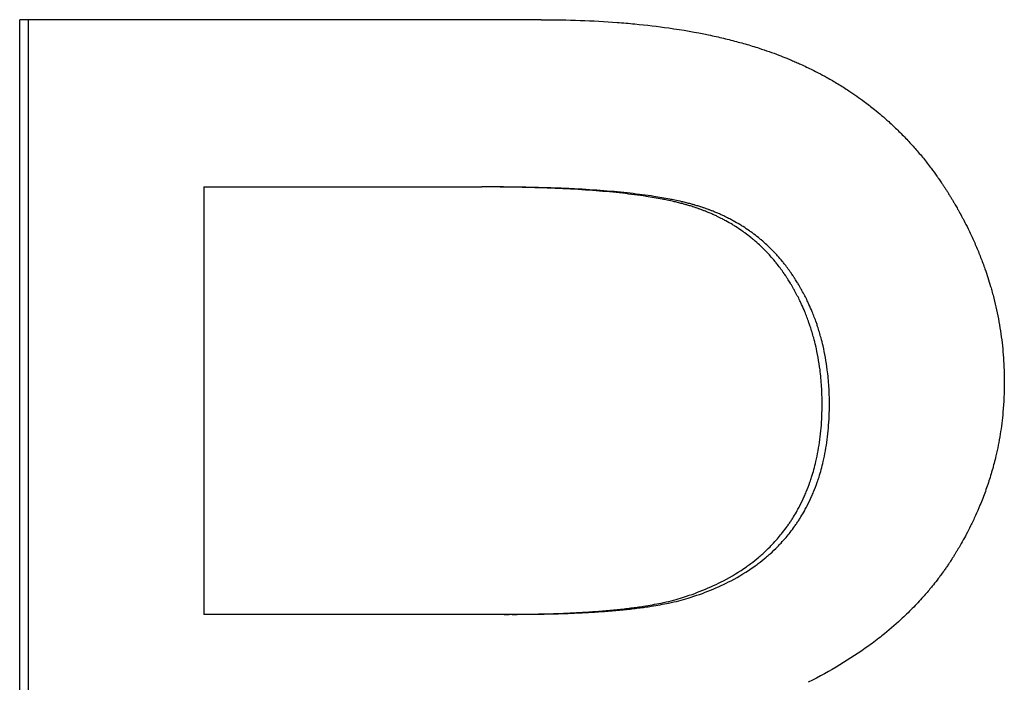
# Model space of a CAD drawing. Extents: x -5.8 to 5.8, y 0 to 11.
# Tile 3 of 8: x -1.029 to -0.806, y 6.482 to 6.631. Entities that reach past the tile are written whole.
import ezdxf

# ---------------------------------------------------------------- set-up
doc = ezdxf.new("R2010")
doc.units = 0
doc.header["$MEASUREMENT"] = 0
doc.layers.get('0').update_dxf_attribs({"linetype": 'CONTINUOUS'})

msp = doc.modelspace()

# ---------------------------------------------------------------- linework, layer by layer
for p, q in [((-0.91085, 6.63133), (-1.02868, 6.63133)), ((-1.02868, 6.31133), (-1.02868, 6.63133)), ((-0.98707, 6.59353), (-0.98707, 6.49694)), ((-0.98707, 6.59353), (-0.92429, 6.59353)), ((-0.92248, 6.59353), (-0.92429, 6.59353)), ((-0.91925, 6.49694), (-0.98707, 6.49694)), ((-0.91746, 6.49694), (-0.91925, 6.49694))]:
    msp.add_line(p, q)
msp.add_open_spline([(-1.02667, 6.31133), (-1.02667, 6.418), (-1.02667, 6.52467), (-1.02667, 6.63133)], degree=3)
for points, knots in [([(-0.91085, 6.63133), (-0.90785, 6.63133), (-0.90493, 6.63128), (-0.90207, 6.63118), (-0.89922, 6.63108), (-0.89644, 6.63093), (-0.89373, 6.63072), (-0.89238, 6.63062), (-0.89104, 6.63051), (-0.88973, 6.63038), (-0.88709, 6.63013), (-0.88453, 6.62982), (-0.88205, 6.62947), (-0.87894, 6.62902), (-0.87595, 6.6285), (-0.87307, 6.6279), (-0.87249, 6.62777), (-0.87192, 6.62765), (-0.87136, 6.62752), (-0.87022, 6.62727), (-0.86911, 6.627), (-0.86801, 6.62672), (-0.86746, 6.62658), (-0.86692, 6.62644), (-0.86638, 6.62629), (-0.8653, 6.626), (-0.86425, 6.6257), (-0.8632, 6.62538), (-0.86268, 6.62522), (-0.86217, 6.62506), (-0.86166, 6.62489), (-0.86089, 6.62465), (-0.86013, 6.62439), (-0.85939, 6.62413), (-0.85864, 6.62387), (-0.85791, 6.6236), (-0.85718, 6.62332), (-0.85658, 6.62309), (-0.85598, 6.62286), (-0.85539, 6.62262), (-0.85503, 6.62247), (-0.85468, 6.62233), (-0.85433, 6.62218), (-0.85399, 6.62203), (-0.85364, 6.62188), (-0.8533, 6.62173), (-0.85295, 6.62158), (-0.85261, 6.62143), (-0.85227, 6.62127), (-0.85182, 6.62106), (-0.85137, 6.62085), (-0.85092, 6.62064), (-0.8507, 6.62053), (-0.85048, 6.62043), (-0.85025, 6.62032), (-0.84981, 6.6201), (-0.84937, 6.61988), (-0.84893, 6.61966), (-0.84871, 6.61955), (-0.8485, 6.61943), (-0.84828, 6.61932), (-0.84763, 6.61898), (-0.84698, 6.61863), (-0.84634, 6.61828), (-0.84592, 6.61804), (-0.8455, 6.6178), (-0.84508, 6.61756), (-0.84424, 6.61707), (-0.84342, 6.61657), (-0.8426, 6.61605), (-0.8422, 6.6158), (-0.84179, 6.61553), (-0.84139, 6.61527), (-0.84019, 6.61448), (-0.83902, 6.61366), (-0.83787, 6.6128), (-0.83711, 6.61224), (-0.83636, 6.61165), (-0.83562, 6.61106), (-0.83451, 6.61016), (-0.83343, 6.60924), (-0.83237, 6.60829), (-0.83202, 6.60797), (-0.83168, 6.60765), (-0.83133, 6.60732), (-0.83064, 6.60667), (-0.82996, 6.60601), (-0.8293, 6.60533), (-0.82897, 6.605), (-0.82864, 6.60465), (-0.82831, 6.60431), (-0.82766, 6.60362), (-0.82702, 6.60292), (-0.82639, 6.6022), (-0.82608, 6.60184), (-0.82576, 6.60148), (-0.82546, 6.60111), (-0.82484, 6.60038), (-0.82424, 6.59964), (-0.82365, 6.59888), (-0.82335, 6.5985), (-0.82306, 6.59812), (-0.82277, 6.59774), (-0.82234, 6.59716), (-0.82191, 6.59657), (-0.82149, 6.59598), (-0.82135, 6.59578), (-0.82121, 6.59558), (-0.82107, 6.59538), (-0.82086, 6.59508), (-0.82066, 6.59478), (-0.82045, 6.59448), (-0.82039, 6.59438), (-0.82032, 6.59428), (-0.82025, 6.59418), (-0.82011, 6.59397), (-0.81998, 6.59377), (-0.81985, 6.59356), (-0.81978, 6.59346), (-0.81971, 6.59336), (-0.81965, 6.59326), (-0.81951, 6.59305), (-0.81938, 6.59285), (-0.81925, 6.59264), (-0.81918, 6.59253), (-0.81912, 6.59243), (-0.81905, 6.59233), (-0.81892, 6.59212), (-0.81879, 6.59191), (-0.81866, 6.5917), (-0.8186, 6.5916), (-0.81853, 6.59149), (-0.81847, 6.59139), (-0.81834, 6.59118), (-0.81822, 6.59097), (-0.81809, 6.59076), (-0.81803, 6.59065), (-0.81796, 6.59055), (-0.8179, 6.59044), (-0.81778, 6.59023), (-0.81765, 6.59002), (-0.81753, 6.58981), (-0.81747, 6.5897), (-0.81741, 6.5896), (-0.81734, 6.58949), (-0.81716, 6.58918), (-0.81698, 6.58886), (-0.8168, 6.58854), (-0.81668, 6.58833), (-0.81656, 6.58812), (-0.81645, 6.58791), (-0.81621, 6.58749), (-0.81598, 6.58706), (-0.81576, 6.58664), (-0.81564, 6.58643), (-0.81553, 6.58621), (-0.81542, 6.586), (-0.81509, 6.58536), (-0.81476, 6.58472), (-0.81445, 6.58408), (-0.81424, 6.58365), (-0.81403, 6.58323), (-0.81383, 6.5828), (-0.81343, 6.58194), (-0.81304, 6.58108), (-0.81267, 6.58022), (-0.81248, 6.57979), (-0.8123, 6.57935), (-0.81212, 6.57892), (-0.81177, 6.57806), (-0.81143, 6.57719), (-0.81111, 6.57632), (-0.81095, 6.57588), (-0.81079, 6.57545), (-0.81063, 6.57501), (-0.81017, 6.5737), (-0.80975, 6.57238), (-0.80936, 6.57106), (-0.8091, 6.57018), (-0.80886, 6.56929), (-0.80864, 6.56841), (-0.80818, 6.56663), (-0.8078, 6.56485), (-0.80747, 6.56305), (-0.80731, 6.56216), (-0.80717, 6.56125), (-0.80704, 6.56035), (-0.80678, 6.55855), (-0.80658, 6.55673), (-0.80646, 6.5549), (-0.80633, 6.55307), (-0.80626, 6.55123), (-0.80626, 6.54938)], [0, 0, 0, 0, 0.125, 0.125, 0.125, 0.25, 0.25, 0.25, 0.3125, 0.3125, 0.3125, 0.4375, 0.4375, 0.4375, 0.59375, 0.59375, 0.59375, 0.625, 0.625, 0.625, 0.6875, 0.6875, 0.6875, 0.71875, 0.71875, 0.71875, 0.78125, 0.78125, 0.78125, 0.8125, 0.8125, 0.8125, 0.859375, 0.859375, 0.859375, 0.90625, 0.90625, 0.90625, 0.945312, 0.945312, 0.945312, 0.96875, 0.96875, 0.96875, 0.992188, 0.992188, 0.992188, 1.015625, 1.015625, 1.015625, 1.046875, 1.046875, 1.046875, 1.0625, 1.0625, 1.0625, 1.09375, 1.09375, 1.09375, 1.109375, 1.109375, 1.109375, 1.15625, 1.15625, 1.15625, 1.1875, 1.1875, 1.1875, 1.25, 1.25, 1.25, 1.28125, 1.28125, 1.28125, 1.375, 1.375, 1.375, 1.4375, 1.4375, 1.4375, 1.53125, 1.53125, 1.53125, 1.5625, 1.5625, 1.5625, 1.625, 1.625, 1.625, 1.65625, 1.65625, 1.65625, 1.71875, 1.71875, 1.71875, 1.75, 1.75, 1.75, 1.8125, 1.8125, 1.8125, 1.84375, 1.84375, 1.84375, 1.890625, 1.890625, 1.890625, 1.90625, 1.90625, 1.90625, 1.929688, 1.929688, 1.929688, 1.9375, 1.9375, 1.9375, 1.953125, 1.953125, 1.953125, 1.960938, 1.960938, 1.960938, 1.976562, 1.976562, 1.976562, 1.984375, 1.984375, 1.984375, 2, 2, 2, 2.007812, 2.007812, 2.007812, 2.023438, 2.023438, 2.023438, 2.03125, 2.03125, 2.03125, 2.046875, 2.046875, 2.046875, 2.054688, 2.054688, 2.054688, 2.078125, 2.078125, 2.078125, 2.09375, 2.09375, 2.09375, 2.125, 2.125, 2.125, 2.140625, 2.140625, 2.140625, 2.1875, 2.1875, 2.1875, 2.21875, 2.21875, 2.21875, 2.28125, 2.28125, 2.28125, 2.3125, 2.3125, 2.3125, 2.375, 2.375, 2.375, 2.40625, 2.40625, 2.40625, 2.5, 2.5, 2.5, 2.5625, 2.5625, 2.5625, 2.6875, 2.6875, 2.6875, 2.75, 2.75, 2.75, 2.875, 2.875, 2.875, 3, 3, 3, 3]), ([(-0.84742, 6.54451), (-0.84742, 6.54583), (-0.84746, 6.54713), (-0.84754, 6.54841), (-0.84762, 6.54969), (-0.84774, 6.55095), (-0.84789, 6.5522), (-0.84813, 6.55406), (-0.84846, 6.55588), (-0.84887, 6.55765), (-0.84901, 6.55825), (-0.84916, 6.55883), (-0.84932, 6.55941), (-0.84955, 6.56029), (-0.84981, 6.56115), (-0.85009, 6.562), (-0.85019, 6.56228), (-0.85028, 6.56256), (-0.85038, 6.56285), (-0.85068, 6.56369), (-0.85099, 6.56452), (-0.85133, 6.56534), (-0.85156, 6.56589), (-0.8518, 6.56643), (-0.85205, 6.56697), (-0.85217, 6.56724), (-0.85229, 6.56751), (-0.85242, 6.56777), (-0.85261, 6.56817), (-0.85281, 6.56857), (-0.85302, 6.56896), (-0.85322, 6.56936), (-0.85343, 6.56975), (-0.85364, 6.57014), (-0.85371, 6.57026), (-0.85379, 6.57039), (-0.85386, 6.57052), (-0.85408, 6.57091), (-0.8543, 6.57129), (-0.85453, 6.57167), (-0.85457, 6.57174), (-0.85461, 6.5718), (-0.85465, 6.57186), (-0.85484, 6.57218), (-0.85504, 6.5725), (-0.85524, 6.57281), (-0.85528, 6.57287), (-0.85532, 6.57293), (-0.85536, 6.57299), (-0.85548, 6.57318), (-0.8556, 6.57336), (-0.85572, 6.57355), (-0.8558, 6.57367), (-0.85589, 6.57379), (-0.85597, 6.57391), (-0.85601, 6.57397), (-0.85605, 6.57403), (-0.85609, 6.57409), (-0.85622, 6.57427), (-0.85635, 6.57445), (-0.85647, 6.57463), (-0.85656, 6.57475), (-0.85664, 6.57487), (-0.85673, 6.57498), (-0.85699, 6.57533), (-0.85725, 6.57568), (-0.85752, 6.57602), (-0.8577, 6.57625), (-0.85788, 6.57647), (-0.85806, 6.57669), (-0.85843, 6.57714), (-0.8588, 6.57757), (-0.85918, 6.578), (-0.85937, 6.57821), (-0.85957, 6.57842), (-0.85976, 6.57863), (-0.86015, 6.57904), (-0.86055, 6.57944), (-0.86096, 6.57984), (-0.86116, 6.58004), (-0.86137, 6.58023), (-0.86157, 6.58042), (-0.86199, 6.58081), (-0.86241, 6.58118), (-0.86284, 6.58155), (-0.86306, 6.58173), (-0.86328, 6.58191), (-0.8635, 6.58209), (-0.86394, 6.58244), (-0.86439, 6.58279), (-0.86484, 6.58313), (-0.86507, 6.58329), (-0.8653, 6.58346), (-0.86553, 6.58362), (-0.866, 6.58395), (-0.86647, 6.58426), (-0.86695, 6.58457), (-0.86719, 6.58472), (-0.86744, 6.58487), (-0.86768, 6.58502), (-0.86817, 6.58532), (-0.86867, 6.5856), (-0.86917, 6.58588), (-0.86943, 6.58602), (-0.86968, 6.58616), (-0.86994, 6.58629), (-0.87033, 6.58649), (-0.87072, 6.58668), (-0.87111, 6.58687), (-0.87124, 6.58694), (-0.87138, 6.587), (-0.87151, 6.58706), (-0.87177, 6.58718), (-0.87204, 6.5873), (-0.87231, 6.58742), (-0.87245, 6.58748), (-0.87258, 6.58754), (-0.87272, 6.5876), (-0.87299, 6.58772), (-0.87326, 6.58783), (-0.87354, 6.58794), (-0.87368, 6.588), (-0.87382, 6.58805), (-0.87395, 6.58811), (-0.87416, 6.58819), (-0.87437, 6.58827), (-0.87458, 6.58835), (-0.87465, 6.58837), (-0.87472, 6.5884), (-0.87479, 6.58842), (-0.87494, 6.58848), (-0.87508, 6.58853), (-0.87522, 6.58858), (-0.87529, 6.5886), (-0.87536, 6.58863), (-0.87543, 6.58865), (-0.87557, 6.5887), (-0.87572, 6.58875), (-0.87586, 6.5888), (-0.87593, 6.58883), (-0.87601, 6.58885), (-0.87608, 6.58887), (-0.87622, 6.58892), (-0.87637, 6.58897), (-0.87651, 6.58902), (-0.87658, 6.58904), (-0.87666, 6.58906), (-0.87673, 6.58909), (-0.87688, 6.58913), (-0.87703, 6.58918), (-0.87718, 6.58923), (-0.87725, 6.58925), (-0.87733, 6.58927), (-0.8774, 6.5893), (-0.87755, 6.58934), (-0.87771, 6.58939), (-0.87786, 6.58943), (-0.87794, 6.58945), (-0.87802, 6.58948), (-0.8781, 6.5895), (-0.87833, 6.58956), (-0.87857, 6.58963), (-0.87881, 6.5897), (-0.87897, 6.58974), (-0.87914, 6.58978), (-0.8793, 6.58982), (-0.87963, 6.58991), (-0.87996, 6.58999), (-0.88031, 6.59008), (-0.88048, 6.59012), (-0.88065, 6.59016), (-0.88083, 6.5902), (-0.88135, 6.59032), (-0.88189, 6.59044), (-0.88244, 6.59055), (-0.88281, 6.59063), (-0.88318, 6.5907), (-0.88356, 6.59078), (-0.88471, 6.591), (-0.88591, 6.5912), (-0.88717, 6.5914), (-0.88801, 6.59153), (-0.88887, 6.59165), (-0.88977, 6.59177), (-0.89155, 6.592), (-0.89344, 6.59221), (-0.89543, 6.5924), (-0.89642, 6.5925), (-0.89745, 6.59258), (-0.89849, 6.59267), (-0.90059, 6.59283), (-0.90279, 6.59297), (-0.90509, 6.59309), (-0.90624, 6.59315), (-0.90742, 6.5932), (-0.90862, 6.59325), (-0.91102, 6.59334), (-0.91353, 6.59341), (-0.91614, 6.59346), (-0.91876, 6.59351), (-0.92147, 6.59353), (-0.92429, 6.59353)], [0, 0, 0, 0, 0.125, 0.125, 0.125, 0.25, 0.25, 0.25, 0.4375, 0.4375, 0.4375, 0.5, 0.5, 0.5, 0.59375, 0.59375, 0.59375, 0.625, 0.625, 0.625, 0.71875, 0.71875, 0.71875, 0.78125, 0.78125, 0.78125, 0.8125, 0.8125, 0.8125, 0.859375, 0.859375, 0.859375, 0.90625, 0.90625, 0.90625, 0.921875, 0.921875, 0.921875, 0.96875, 0.96875, 0.96875, 0.976562, 0.976562, 0.976562, 1.015625, 1.015625, 1.015625, 1.023438, 1.023438, 1.023438, 1.046875, 1.046875, 1.046875, 1.0625, 1.0625, 1.0625, 1.070312, 1.070312, 1.070312, 1.09375, 1.09375, 1.09375, 1.109375, 1.109375, 1.109375, 1.15625, 1.15625, 1.15625, 1.1875, 1.1875, 1.1875, 1.25, 1.25, 1.25, 1.28125, 1.28125, 1.28125, 1.34375, 1.34375, 1.34375, 1.375, 1.375, 1.375, 1.4375, 1.4375, 1.4375, 1.46875, 1.46875, 1.46875, 1.53125, 1.53125, 1.53125, 1.5625, 1.5625, 1.5625, 1.625, 1.625, 1.625, 1.65625, 1.65625, 1.65625, 1.71875, 1.71875, 1.71875, 1.75, 1.75, 1.75, 1.796875, 1.796875, 1.796875, 1.8125, 1.8125, 1.8125, 1.84375, 1.84375, 1.84375, 1.859375, 1.859375, 1.859375, 1.890625, 1.890625, 1.890625, 1.90625, 1.90625, 1.90625, 1.929688, 1.929688, 1.929688, 1.9375, 1.9375, 1.9375, 1.953125, 1.953125, 1.953125, 1.960938, 1.960938, 1.960938, 1.976562, 1.976562, 1.976562, 1.984375, 1.984375, 1.984375, 2, 2, 2, 2.007812, 2.007812, 2.007812, 2.023438, 2.023438, 2.023438, 2.03125, 2.03125, 2.03125, 2.046875, 2.046875, 2.046875, 2.054688, 2.054688, 2.054688, 2.078125, 2.078125, 2.078125, 2.09375, 2.09375, 2.09375, 2.125, 2.125, 2.125, 2.140625, 2.140625, 2.140625, 2.1875, 2.1875, 2.1875, 2.21875, 2.21875, 2.21875, 2.3125, 2.3125, 2.3125, 2.375, 2.375, 2.375, 2.5, 2.5, 2.5, 2.5625, 2.5625, 2.5625, 2.6875, 2.6875, 2.6875, 2.75, 2.75, 2.75, 2.875, 2.875, 2.875, 3, 3, 3, 3]), ([(-0.84577, 6.54451), (-0.84577, 6.54583), (-0.8458, 6.54713), (-0.84588, 6.54841), (-0.84596, 6.54969), (-0.84608, 6.55095), (-0.84624, 6.5522), (-0.84647, 6.55406), (-0.8468, 6.55588), (-0.84721, 6.55765), (-0.84735, 6.55825), (-0.8475, 6.55883), (-0.84766, 6.55941), (-0.84789, 6.56029), (-0.84815, 6.56115), (-0.84843, 6.562), (-0.84852, 6.56228), (-0.84862, 6.56256), (-0.84872, 6.56285), (-0.84901, 6.56369), (-0.84933, 6.56452), (-0.84967, 6.56534), (-0.8499, 6.56589), (-0.85013, 6.56643), (-0.85038, 6.56697), (-0.8505, 6.56724), (-0.85063, 6.56751), (-0.85076, 6.56777), (-0.85095, 6.56817), (-0.85115, 6.56857), (-0.85135, 6.56896), (-0.85155, 6.56936), (-0.85176, 6.56975), (-0.85198, 6.57014), (-0.85205, 6.57026), (-0.85212, 6.57039), (-0.85219, 6.57052), (-0.85241, 6.57091), (-0.85263, 6.57129), (-0.85286, 6.57167), (-0.8529, 6.57174), (-0.85294, 6.5718), (-0.85298, 6.57186), (-0.85317, 6.57218), (-0.85336, 6.5725), (-0.85356, 6.57281), (-0.8536, 6.57287), (-0.85364, 6.57293), (-0.85368, 6.57299), (-0.8538, 6.57318), (-0.85393, 6.57336), (-0.85405, 6.57355), (-0.85413, 6.57367), (-0.85421, 6.57379), (-0.8543, 6.57391), (-0.85434, 6.57397), (-0.85438, 6.57403), (-0.85442, 6.57409), (-0.85455, 6.57427), (-0.85467, 6.57445), (-0.8548, 6.57463), (-0.85488, 6.57475), (-0.85497, 6.57487), (-0.85506, 6.57498), (-0.85531, 6.57533), (-0.85558, 6.57568), (-0.85584, 6.57602), (-0.85602, 6.57625), (-0.8562, 6.57647), (-0.85638, 6.57669), (-0.85675, 6.57714), (-0.85712, 6.57757), (-0.8575, 6.578), (-0.85769, 6.57821), (-0.85789, 6.57842), (-0.85808, 6.57863), (-0.85847, 6.57904), (-0.85887, 6.57944), (-0.85927, 6.57984), (-0.85948, 6.58004), (-0.85968, 6.58023), (-0.85989, 6.58042), (-0.8603, 6.58081), (-0.86073, 6.58118), (-0.86116, 6.58155), (-0.86137, 6.58173), (-0.86159, 6.58191), (-0.86181, 6.58209), (-0.86225, 6.58244), (-0.8627, 6.58279), (-0.86315, 6.58313), (-0.86338, 6.58329), (-0.86361, 6.58346), (-0.86384, 6.58362), (-0.86431, 6.58395), (-0.86478, 6.58426), (-0.86526, 6.58457), (-0.8655, 6.58472), (-0.86574, 6.58487), (-0.86599, 6.58502), (-0.86647, 6.58532), (-0.86697, 6.5856), (-0.86748, 6.58588), (-0.86773, 6.58602), (-0.86798, 6.58616), (-0.86824, 6.58629), (-0.86863, 6.58649), (-0.86902, 6.58668), (-0.86941, 6.58687), (-0.86954, 6.58694), (-0.86967, 6.587), (-0.86981, 6.58706), (-0.87007, 6.58718), (-0.87034, 6.5873), (-0.87061, 6.58742), (-0.87074, 6.58748), (-0.87088, 6.58754), (-0.87101, 6.5876), (-0.87128, 6.58772), (-0.87156, 6.58783), (-0.87183, 6.58794), (-0.87197, 6.588), (-0.87211, 6.58805), (-0.87225, 6.58811), (-0.87245, 6.58819), (-0.87266, 6.58827), (-0.87287, 6.58835), (-0.87294, 6.58837), (-0.87301, 6.5884), (-0.87308, 6.58842), (-0.87323, 6.58848), (-0.87337, 6.58853), (-0.87351, 6.58858), (-0.87358, 6.5886), (-0.87365, 6.58863), (-0.87372, 6.58865), (-0.87386, 6.5887), (-0.87401, 6.58875), (-0.87415, 6.5888), (-0.87422, 6.58883), (-0.87429, 6.58885), (-0.87437, 6.58887), (-0.87451, 6.58892), (-0.87465, 6.58897), (-0.8748, 6.58902), (-0.87487, 6.58904), (-0.87494, 6.58906), (-0.87502, 6.58909), (-0.87516, 6.58913), (-0.87531, 6.58918), (-0.87546, 6.58923), (-0.87554, 6.58925), (-0.87561, 6.58927), (-0.87569, 6.5893), (-0.87584, 6.58934), (-0.87599, 6.58939), (-0.87615, 6.58943), (-0.87622, 6.58945), (-0.8763, 6.58948), (-0.87638, 6.5895), (-0.87661, 6.58956), (-0.87685, 6.58963), (-0.87709, 6.5897), (-0.87725, 6.58974), (-0.87742, 6.58978), (-0.87758, 6.58982), (-0.87791, 6.58991), (-0.87825, 6.58999), (-0.87859, 6.59008), (-0.87876, 6.59012), (-0.87893, 6.59016), (-0.8791, 6.5902), (-0.87963, 6.59032), (-0.88016, 6.59044), (-0.88071, 6.59055), (-0.88108, 6.59063), (-0.88146, 6.5907), (-0.88184, 6.59078), (-0.88298, 6.591), (-0.88418, 6.5912), (-0.88543, 6.5914), (-0.88627, 6.59153), (-0.88714, 6.59165), (-0.88803, 6.59177), (-0.88981, 6.592), (-0.89169, 6.59221), (-0.89368, 6.5924), (-0.89467, 6.5925), (-0.89569, 6.59258), (-0.89674, 6.59267), (-0.89883, 6.59283), (-0.90102, 6.59297), (-0.90332, 6.59309), (-0.90447, 6.59315), (-0.90564, 6.5932), (-0.90684, 6.59325), (-0.90924, 6.59334), (-0.91175, 6.59341), (-0.91435, 6.59346), (-0.91696, 6.59351), (-0.91967, 6.59353), (-0.92248, 6.59353)], [0, 0, 0, 0, 0.125, 0.125, 0.125, 0.25, 0.25, 0.25, 0.4375, 0.4375, 0.4375, 0.5, 0.5, 0.5, 0.59375, 0.59375, 0.59375, 0.625, 0.625, 0.625, 0.71875, 0.71875, 0.71875, 0.78125, 0.78125, 0.78125, 0.8125, 0.8125, 0.8125, 0.859375, 0.859375, 0.859375, 0.90625, 0.90625, 0.90625, 0.921875, 0.921875, 0.921875, 0.96875, 0.96875, 0.96875, 0.976562, 0.976562, 0.976562, 1.015625, 1.015625, 1.015625, 1.023438, 1.023438, 1.023438, 1.046875, 1.046875, 1.046875, 1.0625, 1.0625, 1.0625, 1.070312, 1.070312, 1.070312, 1.09375, 1.09375, 1.09375, 1.109375, 1.109375, 1.109375, 1.15625, 1.15625, 1.15625, 1.1875, 1.1875, 1.1875, 1.25, 1.25, 1.25, 1.28125, 1.28125, 1.28125, 1.34375, 1.34375, 1.34375, 1.375, 1.375, 1.375, 1.4375, 1.4375, 1.4375, 1.46875, 1.46875, 1.46875, 1.53125, 1.53125, 1.53125, 1.5625, 1.5625, 1.5625, 1.625, 1.625, 1.625, 1.65625, 1.65625, 1.65625, 1.71875, 1.71875, 1.71875, 1.75, 1.75, 1.75, 1.796875, 1.796875, 1.796875, 1.8125, 1.8125, 1.8125, 1.84375, 1.84375, 1.84375, 1.859375, 1.859375, 1.859375, 1.890625, 1.890625, 1.890625, 1.90625, 1.90625, 1.90625, 1.929688, 1.929688, 1.929688, 1.9375, 1.9375, 1.9375, 1.953125, 1.953125, 1.953125, 1.960938, 1.960938, 1.960938, 1.976562, 1.976562, 1.976562, 1.984375, 1.984375, 1.984375, 2, 2, 2, 2.007812, 2.007812, 2.007812, 2.023438, 2.023438, 2.023438, 2.03125, 2.03125, 2.03125, 2.046875, 2.046875, 2.046875, 2.054688, 2.054688, 2.054688, 2.078125, 2.078125, 2.078125, 2.09375, 2.09375, 2.09375, 2.125, 2.125, 2.125, 2.140625, 2.140625, 2.140625, 2.1875, 2.1875, 2.1875, 2.21875, 2.21875, 2.21875, 2.3125, 2.3125, 2.3125, 2.375, 2.375, 2.375, 2.5, 2.5, 2.5, 2.5625, 2.5625, 2.5625, 2.6875, 2.6875, 2.6875, 2.75, 2.75, 2.75, 2.875, 2.875, 2.875, 3, 3, 3, 3]), ([(-0.80626, 6.54938), (-0.80626, 6.54711), (-0.80636, 6.54485), (-0.80657, 6.54262), (-0.80672, 6.54095), (-0.80693, 6.53929), (-0.80719, 6.53764), (-0.80746, 6.53599), (-0.80778, 6.53436), (-0.80816, 6.53273), (-0.80829, 6.53219), (-0.80842, 6.53165), (-0.80856, 6.53112), (-0.80884, 6.53004), (-0.80915, 6.52897), (-0.80948, 6.5279), (-0.80964, 6.52737), (-0.80981, 6.52684), (-0.80999, 6.52631), (-0.81035, 6.52525), (-0.81073, 6.5242), (-0.81113, 6.52315), (-0.81133, 6.52263), (-0.81154, 6.5221), (-0.81176, 6.52158), (-0.81208, 6.5208), (-0.81242, 6.52002), (-0.81277, 6.51925), (-0.81312, 6.51847), (-0.81349, 6.5177), (-0.81387, 6.51693), (-0.81419, 6.51629), (-0.81452, 6.51565), (-0.81485, 6.51502), (-0.81492, 6.51489), (-0.81499, 6.51476), (-0.81506, 6.51463), (-0.81536, 6.51406), (-0.81568, 6.51349), (-0.816, 6.51292), (-0.81611, 6.51273), (-0.81622, 6.51254), (-0.81632, 6.51236), (-0.81654, 6.51198), (-0.81677, 6.5116), (-0.81699, 6.51122), (-0.81703, 6.51116), (-0.81707, 6.5111), (-0.8171, 6.51104), (-0.81722, 6.51085), (-0.81733, 6.51066), (-0.81745, 6.51047), (-0.81753, 6.51035), (-0.8176, 6.51022), (-0.81768, 6.5101), (-0.8178, 6.50991), (-0.81791, 6.50973), (-0.81803, 6.50954), (-0.81807, 6.50948), (-0.81811, 6.50942), (-0.81815, 6.50935), (-0.81823, 6.50923), (-0.81831, 6.50911), (-0.81839, 6.50899), (-0.81843, 6.50892), (-0.81847, 6.50886), (-0.81851, 6.5088), (-0.81863, 6.50862), (-0.81875, 6.50843), (-0.81888, 6.50825), (-0.81896, 6.50813), (-0.81904, 6.50801), (-0.81912, 6.50789), (-0.81929, 6.50764), (-0.81946, 6.5074), (-0.81963, 6.50716), (-0.81971, 6.50704), (-0.81979, 6.50692), (-0.81988, 6.5068), (-0.82013, 6.50644), (-0.82039, 6.50608), (-0.82066, 6.50573), (-0.82083, 6.50549), (-0.82101, 6.50526), (-0.82119, 6.50502), (-0.82155, 6.50455), (-0.82191, 6.50408), (-0.82228, 6.50362), (-0.82246, 6.50339), (-0.82265, 6.50316), (-0.82284, 6.50293), (-0.82341, 6.50225), (-0.82399, 6.50157), (-0.82458, 6.5009), (-0.82498, 6.50045), (-0.82538, 6.50001), (-0.82579, 6.49957), (-0.82661, 6.4987), (-0.82746, 6.49784), (-0.82833, 6.49699), (-0.82877, 6.49657), (-0.82921, 6.49615), (-0.82966, 6.49574), (-0.83101, 6.49449), (-0.83242, 6.49329), (-0.83389, 6.49211), (-0.83487, 6.49133), (-0.83587, 6.49057), (-0.8369, 6.48982), (-0.83897, 6.48832), (-0.84113, 6.48688), (-0.84341, 6.48551), (-0.84568, 6.48414), (-0.84806, 6.48283), (-0.85055, 6.48158)], [0, 0, 0, 0, 0.166667, 0.166667, 0.166667, 0.291667, 0.291667, 0.291667, 0.416667, 0.416667, 0.416667, 0.458333, 0.458333, 0.458333, 0.541667, 0.541667, 0.541667, 0.583333, 0.583333, 0.583333, 0.666667, 0.666667, 0.666667, 0.708333, 0.708333, 0.708333, 0.770833, 0.770833, 0.770833, 0.833333, 0.833333, 0.833333, 0.885417, 0.885417, 0.885417, 0.895833, 0.895833, 0.895833, 0.942708, 0.942708, 0.942708, 0.958333, 0.958333, 0.958333, 0.989583, 0.989583, 0.989583, 0.994792, 0.994792, 0.994792, 1.010417, 1.010417, 1.010417, 1.020833, 1.020833, 1.020833, 1.036458, 1.036458, 1.036458, 1.041667, 1.041667, 1.041667, 1.052083, 1.052083, 1.052083, 1.057292, 1.057292, 1.057292, 1.072917, 1.072917, 1.072917, 1.083333, 1.083333, 1.083333, 1.104167, 1.104167, 1.104167, 1.114583, 1.114583, 1.114583, 1.145833, 1.145833, 1.145833, 1.166667, 1.166667, 1.166667, 1.208333, 1.208333, 1.208333, 1.229167, 1.229167, 1.229167, 1.291667, 1.291667, 1.291667, 1.333333, 1.333333, 1.333333, 1.416667, 1.416667, 1.416667, 1.458333, 1.458333, 1.458333, 1.583333, 1.583333, 1.583333, 1.666667, 1.666667, 1.666667, 1.833333, 1.833333, 1.833333, 2, 2, 2, 2]), ([(-0.87939, 6.5006), (-0.87763, 6.50115), (-0.87594, 6.50174), (-0.87433, 6.5024), (-0.87271, 6.50306), (-0.87116, 6.50377), (-0.86969, 6.50455), (-0.86785, 6.50551), (-0.86612, 6.50657), (-0.8645, 6.50771), (-0.86418, 6.50794), (-0.86386, 6.50817), (-0.86355, 6.50841), (-0.86292, 6.50888), (-0.86231, 6.50937), (-0.86172, 6.50987), (-0.86142, 6.51012), (-0.86113, 6.51038), (-0.86084, 6.51063), (-0.86027, 6.51115), (-0.85971, 6.51168), (-0.85917, 6.51222), (-0.8589, 6.5125), (-0.85864, 6.51277), (-0.85838, 6.51305), (-0.85799, 6.51347), (-0.85761, 6.5139), (-0.85724, 6.51433), (-0.85693, 6.5147), (-0.85663, 6.51507), (-0.85634, 6.51544), (-0.85599, 6.51589), (-0.85564, 6.51635), (-0.85531, 6.51681), (-0.85526, 6.51689), (-0.8552, 6.51697), (-0.85515, 6.51704), (-0.85498, 6.51728), (-0.85482, 6.51751), (-0.85466, 6.51775), (-0.8545, 6.51799), (-0.85434, 6.51823), (-0.85419, 6.51847), (-0.85409, 6.51863), (-0.85399, 6.51879), (-0.85389, 6.51895), (-0.85359, 6.51944), (-0.8533, 6.51993), (-0.85302, 6.52044), (-0.85283, 6.52077), (-0.85265, 6.52111), (-0.85247, 6.52145), (-0.85212, 6.52213), (-0.85178, 6.52283), (-0.85146, 6.52354), (-0.85131, 6.52389), (-0.85115, 6.52425), (-0.851, 6.52461), (-0.8507, 6.52534), (-0.85042, 6.52607), (-0.85016, 6.52682), (-0.85003, 6.5272), (-0.84991, 6.52757), (-0.84979, 6.52796), (-0.84942, 6.5291), (-0.8491, 6.53027), (-0.84882, 6.53148), (-0.84863, 6.53228), (-0.84847, 6.53309), (-0.84832, 6.53392), (-0.84802, 6.53558), (-0.84779, 6.53729), (-0.84764, 6.53905), (-0.8475, 6.54082), (-0.84742, 6.54264), (-0.84742, 6.54451)], [0, 0, 0, 0, 0.166667, 0.166667, 0.166667, 0.333333, 0.333333, 0.333333, 0.541667, 0.541667, 0.541667, 0.583333, 0.583333, 0.583333, 0.666667, 0.666667, 0.666667, 0.708333, 0.708333, 0.708333, 0.791667, 0.791667, 0.791667, 0.833333, 0.833333, 0.833333, 0.895833, 0.895833, 0.895833, 0.947917, 0.947917, 0.947917, 1.010417, 1.010417, 1.010417, 1.020833, 1.020833, 1.020833, 1.052083, 1.052083, 1.052083, 1.083333, 1.083333, 1.083333, 1.104167, 1.104167, 1.104167, 1.166667, 1.166667, 1.166667, 1.208333, 1.208333, 1.208333, 1.291667, 1.291667, 1.291667, 1.333333, 1.333333, 1.333333, 1.416667, 1.416667, 1.416667, 1.458333, 1.458333, 1.458333, 1.583333, 1.583333, 1.583333, 1.666667, 1.666667, 1.666667, 1.833333, 1.833333, 1.833333, 2, 2, 2, 2]), ([(-0.87768, 6.5006), (-0.87592, 6.50115), (-0.87423, 6.50174), (-0.87262, 6.5024), (-0.871, 6.50306), (-0.86946, 6.50377), (-0.86799, 6.50455), (-0.86615, 6.50551), (-0.86443, 6.50657), (-0.86281, 6.50771), (-0.86249, 6.50794), (-0.86217, 6.50817), (-0.86186, 6.50841), (-0.86123, 6.50888), (-0.86062, 6.50937), (-0.86003, 6.50987), (-0.85974, 6.51012), (-0.85945, 6.51038), (-0.85916, 6.51063), (-0.85859, 6.51115), (-0.85803, 6.51168), (-0.85749, 6.51222), (-0.85723, 6.5125), (-0.85696, 6.51277), (-0.8567, 6.51305), (-0.85631, 6.51347), (-0.85593, 6.5139), (-0.85557, 6.51433), (-0.85526, 6.5147), (-0.85496, 6.51507), (-0.85466, 6.51544), (-0.85431, 6.51589), (-0.85397, 6.51635), (-0.85364, 6.51681), (-0.85358, 6.51689), (-0.85353, 6.51697), (-0.85347, 6.51704), (-0.85331, 6.51728), (-0.85315, 6.51751), (-0.85299, 6.51775), (-0.85283, 6.51799), (-0.85268, 6.51823), (-0.85252, 6.51847), (-0.85242, 6.51863), (-0.85232, 6.51879), (-0.85222, 6.51895), (-0.85192, 6.51944), (-0.85163, 6.51993), (-0.85135, 6.52044), (-0.85116, 6.52077), (-0.85098, 6.52111), (-0.85081, 6.52145), (-0.85045, 6.52213), (-0.85012, 6.52283), (-0.8498, 6.52354), (-0.84964, 6.52389), (-0.84949, 6.52425), (-0.84934, 6.52461), (-0.84904, 6.52534), (-0.84876, 6.52607), (-0.8485, 6.52682), (-0.84837, 6.5272), (-0.84825, 6.52757), (-0.84812, 6.52796), (-0.84776, 6.5291), (-0.84744, 6.53027), (-0.84716, 6.53148), (-0.84698, 6.53228), (-0.84681, 6.53309), (-0.84666, 6.53392), (-0.84636, 6.53558), (-0.84614, 6.53729), (-0.84599, 6.53905), (-0.84584, 6.54082), (-0.84577, 6.54264), (-0.84577, 6.54451)], [0, 0, 0, 0, 0.166667, 0.166667, 0.166667, 0.333333, 0.333333, 0.333333, 0.541667, 0.541667, 0.541667, 0.583333, 0.583333, 0.583333, 0.666667, 0.666667, 0.666667, 0.708333, 0.708333, 0.708333, 0.791667, 0.791667, 0.791667, 0.833333, 0.833333, 0.833333, 0.895833, 0.895833, 0.895833, 0.947917, 0.947917, 0.947917, 1.010417, 1.010417, 1.010417, 1.020833, 1.020833, 1.020833, 1.052083, 1.052083, 1.052083, 1.083333, 1.083333, 1.083333, 1.104167, 1.104167, 1.104167, 1.166667, 1.166667, 1.166667, 1.208333, 1.208333, 1.208333, 1.291667, 1.291667, 1.291667, 1.333333, 1.333333, 1.333333, 1.416667, 1.416667, 1.416667, 1.458333, 1.458333, 1.458333, 1.583333, 1.583333, 1.583333, 1.666667, 1.666667, 1.666667, 1.833333, 1.833333, 1.833333, 2, 2, 2, 2]), ([(-0.91925, 6.49694), (-0.91771, 6.49694), (-0.9162, 6.49695), (-0.91472, 6.49697), (-0.91325, 6.49699), (-0.91181, 6.49701), (-0.91041, 6.49705), (-0.90831, 6.4971), (-0.9063, 6.49717), (-0.90436, 6.49726), (-0.90372, 6.49729), (-0.90308, 6.49732), (-0.90245, 6.49735), (-0.9012, 6.49742), (-0.89998, 6.49749), (-0.8988, 6.49758), (-0.89821, 6.49762), (-0.89763, 6.49767), (-0.89706, 6.49771), (-0.89591, 6.49781), (-0.89481, 6.49791), (-0.89374, 6.49802), (-0.8932, 6.49807), (-0.89267, 6.49813), (-0.89216, 6.49819), (-0.89112, 6.49831), (-0.89013, 6.49844), (-0.88916, 6.49857), (-0.88868, 6.49864), (-0.88821, 6.49871), (-0.88775, 6.49878), (-0.88636, 6.499), (-0.88506, 6.49923), (-0.88384, 6.49949), (-0.88221, 6.49982), (-0.88073, 6.5002), (-0.87939, 6.5006)], [0, 0, 0, 0, 0.083333, 0.083333, 0.083333, 0.166667, 0.166667, 0.166667, 0.291667, 0.291667, 0.291667, 0.333333, 0.333333, 0.333333, 0.416667, 0.416667, 0.416667, 0.458333, 0.458333, 0.458333, 0.541667, 0.541667, 0.541667, 0.583333, 0.583333, 0.583333, 0.666667, 0.666667, 0.666667, 0.708333, 0.708333, 0.708333, 0.833333, 0.833333, 0.833333, 1, 1, 1, 1]), ([(-0.91746, 6.49694), (-0.91591, 6.49694), (-0.91441, 6.49695), (-0.91294, 6.49697), (-0.91147, 6.49699), (-0.91003, 6.49701), (-0.90863, 6.49705), (-0.90654, 6.4971), (-0.90452, 6.49717), (-0.90259, 6.49726), (-0.90195, 6.49729), (-0.90131, 6.49732), (-0.90069, 6.49735), (-0.89944, 6.49742), (-0.89822, 6.49749), (-0.89704, 6.49758), (-0.89646, 6.49762), (-0.89588, 6.49767), (-0.8953, 6.49771), (-0.89416, 6.49781), (-0.89306, 6.49791), (-0.89199, 6.49802), (-0.89145, 6.49807), (-0.89093, 6.49813), (-0.89041, 6.49819), (-0.88938, 6.49831), (-0.88839, 6.49844), (-0.88743, 6.49857), (-0.88695, 6.49864), (-0.88648, 6.49871), (-0.88602, 6.49878), (-0.88463, 6.499), (-0.88333, 6.49923), (-0.88211, 6.49949), (-0.88049, 6.49982), (-0.87901, 6.5002), (-0.87768, 6.5006)], [0, 0, 0, 0, 0.083333, 0.083333, 0.083333, 0.166667, 0.166667, 0.166667, 0.291667, 0.291667, 0.291667, 0.333333, 0.333333, 0.333333, 0.416667, 0.416667, 0.416667, 0.458333, 0.458333, 0.458333, 0.541667, 0.541667, 0.541667, 0.583333, 0.583333, 0.583333, 0.666667, 0.666667, 0.666667, 0.708333, 0.708333, 0.708333, 0.833333, 0.833333, 0.833333, 1, 1, 1, 1])]:
    msp.add_open_spline(points, degree=3, knots=knots)

doc.saveas('drawing.dxf')
